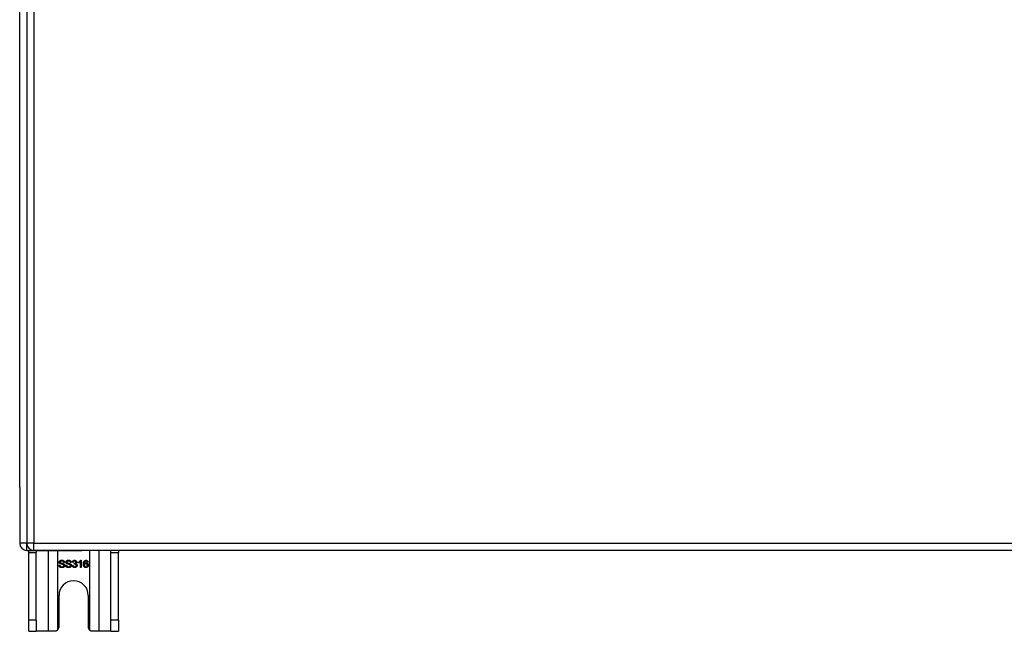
# Model space of a CAD drawing. Header units: inches. Extents: x 20 to 506, y 54 to 236.
# Tile 94 of 245: x 166 to 179, y 126 to 134. Entities that reach past the tile are written whole.
import ezdxf

# ---------------------------------------------------------------- set-up
doc = ezdxf.new("R2010")
doc.units = ezdxf.units.IN
doc.header["$MEASUREMENT"] = 0
doc.layers.add('Visible Edges(ANSI)', color=7, linetype='Continuous', lineweight=25)
doc.layers.add('Visible Tangent Edges(ANSI)', color=7, linetype='Continuous', lineweight=25)

msp = doc.modelspace()

# ---------------------------------------------------------------- linework, layer by layer
at = {"layer": 'Visible Edges(ANSI)'}
for p, q in [((165.75, 156.692), (165.75, 126.972)), ((165.652, 127.746), (165.652, 155.998)), ((165.652, 127.746), (165.652, 126.971)), ((165.751, 126.872), (166.518, 126.872)), ((165.777, 126.841), (165.777, 126.872)), ((165.777, 125.903), (165.777, 126.841)), ((213.454, 126.873), (165.849, 126.873)), ((165.882, 126.872), (165.882, 126.841)), ((165.882, 125.903), (165.882, 126.841)), ((181.847, 126.872), (166.518, 126.872)), ((166.922, 126.841), (166.922, 126.872)), ((166.922, 125.903), (166.922, 126.841)), ((167.027, 126.872), (167.027, 126.841)), ((167.027, 125.903), (167.027, 126.841)), ((166.198, 126.666), (166.211, 126.667)), ((166.275, 126.706), (166.262, 126.705)), ((166.292, 126.666), (166.304, 126.667)), ((166.368, 126.706), (166.356, 126.705)), ((166.385, 126.661), (166.397, 126.662)), ((166.398, 126.706), (166.386, 126.708)), ((166.409, 126.681), (166.41, 126.692)), ((166.471, 126.697), (166.471, 126.709)), ((166.496, 126.634), (166.496, 126.712)), ((166.508, 126.634), (166.496, 126.634)), ((166.5, 126.734), (166.508, 126.734)), ((166.508, 126.734), (166.508, 126.634)), ((166.604, 126.709), (166.591, 126.708)), ((166.199, 125.809), (166.199, 126.247)), ((166.605, 126.247), (166.605, 125.809)), ((165.777, 125.747), (165.777, 125.903)), ((165.882, 125.903), (165.882, 125.747)), ((166.922, 125.747), (166.922, 125.903)), ((167.027, 125.903), (167.027, 125.747)), ((165.777, 125.747), (165.882, 125.747)), ((166.046, 125.747), (165.882, 125.747)), ((166.137, 125.747), (166.046, 125.747)), ((166.758, 125.747), (166.667, 125.747)), ((166.922, 125.747), (166.758, 125.747)), ((166.922, 125.747), (167.027, 125.747))]:
    msp.add_line(p, q, dxfattribs=at)
at = {"layer": 'Visible Edges(ANSI)', "flags": 128}
for points in [[(166.241, 126.632), (166.238, 126.632), (166.235, 126.633), (166.232, 126.633), (166.229, 126.633), (166.226, 126.634), (166.223, 126.635), (166.221, 126.635), (166.218, 126.636), (166.216, 126.637), (166.214, 126.639), (166.212, 126.64), (166.21, 126.641), (166.208, 126.643), (166.207, 126.644), (166.205, 126.646), (166.204, 126.648), (166.203, 126.65), (166.202, 126.652), (166.201, 126.654), (166.2, 126.657), (166.199, 126.659), (166.199, 126.661), (166.199, 126.664), (166.198, 126.666)], [(166.202, 126.708), (166.202, 126.71), (166.202, 126.712), (166.203, 126.714), (166.203, 126.716), (166.204, 126.717), (166.205, 126.719), (166.206, 126.721), (166.207, 126.722), (166.208, 126.724), (166.209, 126.725), (166.21, 126.727), (166.212, 126.728), (166.213, 126.729), (166.215, 126.73), (166.217, 126.731), (166.219, 126.732), (166.221, 126.733), (166.223, 126.734), (166.226, 126.734), (166.228, 126.735), (166.23, 126.735), (166.233, 126.736), (166.235, 126.736), (166.237, 126.736)], [(166.216, 126.686), (166.215, 126.687), (166.214, 126.688), (166.213, 126.688), (166.212, 126.689), (166.211, 126.69), (166.21, 126.691), (166.209, 126.691), (166.208, 126.692), (166.208, 126.693), (166.207, 126.694), (166.206, 126.695), (166.206, 126.696), (166.205, 126.697), (166.205, 126.698), (166.204, 126.699), (166.204, 126.7), (166.203, 126.701), (166.203, 126.702), (166.203, 126.703), (166.203, 126.704), (166.202, 126.705), (166.202, 126.706), (166.202, 126.707), (166.202, 126.708)], [(166.211, 126.667), (166.211, 126.665), (166.212, 126.664), (166.212, 126.662), (166.212, 126.66), (166.213, 126.659), (166.214, 126.657), (166.214, 126.656), (166.215, 126.655), (166.216, 126.654), (166.217, 126.653), (166.218, 126.652), (166.219, 126.651), (166.221, 126.65), (166.222, 126.649), (166.224, 126.648), (166.225, 126.647), (166.227, 126.646), (166.229, 126.646), (166.231, 126.645), (166.232, 126.645), (166.234, 126.645), (166.236, 126.644), (166.238, 126.644), (166.241, 126.644)], [(166.238, 126.724), (166.236, 126.724), (166.234, 126.724), (166.232, 126.724), (166.231, 126.724), (166.229, 126.723), (166.228, 126.723), (166.226, 126.723), (166.225, 126.722), (166.224, 126.722), (166.222, 126.721), (166.221, 126.72), (166.22, 126.72), (166.22, 126.719), (166.219, 126.718), (166.218, 126.717), (166.217, 126.717), (166.217, 126.716), (166.216, 126.715), (166.216, 126.714), (166.216, 126.713), (166.215, 126.712), (166.215, 126.711), (166.215, 126.71), (166.215, 126.709)], [(166.215, 126.709), (166.215, 126.709), (166.215, 126.708), (166.215, 126.708), (166.215, 126.707), (166.215, 126.707), (166.215, 126.707), (166.215, 126.706), (166.215, 126.706), (166.215, 126.705), (166.216, 126.705), (166.216, 126.705), (166.216, 126.704), (166.216, 126.704), (166.216, 126.703), (166.216, 126.703), (166.217, 126.703), (166.217, 126.702), (166.217, 126.702), (166.217, 126.702), (166.218, 126.701), (166.218, 126.701), (166.218, 126.701), (166.219, 126.7), (166.219, 126.7)], [(166.254, 126.675), (166.253, 126.676), (166.252, 126.676), (166.251, 126.676), (166.25, 126.677), (166.249, 126.677), (166.247, 126.677), (166.246, 126.678), (166.244, 126.678), (166.242, 126.679), (166.24, 126.679), (166.238, 126.68), (166.236, 126.68), (166.234, 126.681), (166.231, 126.681), (166.229, 126.682), (166.227, 126.682), (166.226, 126.683), (166.224, 126.683), (166.222, 126.684), (166.221, 126.684), (166.22, 126.685), (166.218, 126.685), (166.217, 126.686), (166.216, 126.686)], [(166.219, 126.7), (166.22, 126.7), (166.22, 126.699), (166.222, 126.698), (166.223, 126.698), (166.224, 126.697), (166.226, 126.697), (166.228, 126.696), (166.229, 126.696), (166.232, 126.695), (166.234, 126.694), (166.236, 126.694), (166.239, 126.693), (166.242, 126.692), (166.244, 126.692), (166.246, 126.691), (166.249, 126.691), (166.251, 126.69), (166.253, 126.69), (166.254, 126.689), (166.256, 126.689), (166.257, 126.688), (166.259, 126.688), (166.26, 126.687), (166.261, 126.687)], [(166.237, 126.736), (166.24, 126.736), (166.243, 126.736), (166.245, 126.735), (166.248, 126.735), (166.25, 126.734), (166.253, 126.734), (166.255, 126.733), (166.257, 126.732), (166.259, 126.731), (166.261, 126.73), (166.263, 126.729), (166.265, 126.728), (166.266, 126.726), (166.268, 126.725), (166.269, 126.723), (166.27, 126.722), (166.271, 126.72), (166.272, 126.718), (166.273, 126.716), (166.274, 126.714), (166.274, 126.712), (166.275, 126.71), (166.275, 126.708), (166.275, 126.706)], [(166.262, 126.705), (166.262, 126.706), (166.262, 126.708), (166.262, 126.709), (166.261, 126.711), (166.261, 126.712), (166.26, 126.713), (166.26, 126.714), (166.259, 126.716), (166.258, 126.717), (166.257, 126.718), (166.257, 126.718), (166.256, 126.719), (166.255, 126.72), (166.253, 126.721), (166.252, 126.721), (166.251, 126.722), (166.25, 126.722), (166.248, 126.723), (166.247, 126.723), (166.245, 126.724), (166.243, 126.724), (166.242, 126.724), (166.24, 126.724), (166.238, 126.724)], [(166.278, 126.662), (166.278, 126.66), (166.278, 126.658), (166.277, 126.656), (166.277, 126.655), (166.276, 126.653), (166.276, 126.651), (166.275, 126.649), (166.274, 126.647), (166.272, 126.646), (166.271, 126.644), (166.27, 126.642), (166.268, 126.641), (166.266, 126.64), (166.264, 126.638), (166.262, 126.637), (166.26, 126.636), (166.258, 126.635), (166.256, 126.635), (166.254, 126.634), (166.251, 126.633), (166.249, 126.633), (166.246, 126.633), (166.244, 126.632), (166.241, 126.632)], [(166.241, 126.644), (166.242, 126.644), (166.244, 126.644), (166.246, 126.644), (166.248, 126.645), (166.249, 126.645), (166.251, 126.645), (166.252, 126.646), (166.254, 126.646), (166.255, 126.647), (166.257, 126.648), (166.258, 126.648), (166.259, 126.649), (166.26, 126.65), (166.261, 126.651), (166.262, 126.652), (166.263, 126.653), (166.263, 126.654), (166.264, 126.655), (166.264, 126.656), (166.265, 126.657), (166.265, 126.658), (166.265, 126.659), (166.265, 126.66), (166.265, 126.661)], [(166.265, 126.661), (166.265, 126.662), (166.265, 126.663), (166.265, 126.663), (166.265, 126.664), (166.265, 126.665), (166.265, 126.666), (166.264, 126.666), (166.264, 126.667), (166.264, 126.668), (166.264, 126.668), (166.263, 126.669), (166.263, 126.669), (166.262, 126.67), (166.262, 126.671), (166.261, 126.671), (166.26, 126.672), (166.26, 126.672), (166.259, 126.673), (166.258, 126.673), (166.257, 126.674), (166.257, 126.674), (166.256, 126.674), (166.255, 126.675), (166.254, 126.675)], [(166.261, 126.687), (166.263, 126.686), (166.264, 126.685), (166.265, 126.685), (166.266, 126.684), (166.268, 126.683), (166.269, 126.682), (166.27, 126.681), (166.271, 126.68), (166.272, 126.679), (166.272, 126.678), (166.273, 126.677), (166.274, 126.676), (166.275, 126.675), (166.275, 126.674), (166.276, 126.673), (166.276, 126.672), (166.277, 126.671), (166.277, 126.67), (166.277, 126.669), (166.278, 126.667), (166.278, 126.666), (166.278, 126.665), (166.278, 126.664), (166.278, 126.662)], [(166.334, 126.632), (166.331, 126.632), (166.328, 126.633), (166.325, 126.633), (166.322, 126.633), (166.319, 126.634), (166.316, 126.635), (166.314, 126.635), (166.312, 126.636), (166.309, 126.637), (166.307, 126.639), (166.305, 126.64), (166.303, 126.641), (166.302, 126.643), (166.3, 126.644), (166.299, 126.646), (166.297, 126.648), (166.296, 126.65), (166.295, 126.652), (166.294, 126.654), (166.293, 126.657), (166.293, 126.659), (166.292, 126.661), (166.292, 126.664), (166.292, 126.666)], [(166.295, 126.708), (166.295, 126.71), (166.296, 126.712), (166.296, 126.714), (166.297, 126.716), (166.297, 126.717), (166.298, 126.719), (166.299, 126.721), (166.3, 126.722), (166.301, 126.724), (166.302, 126.725), (166.304, 126.727), (166.305, 126.728), (166.307, 126.729), (166.308, 126.73), (166.31, 126.731), (166.312, 126.732), (166.314, 126.733), (166.317, 126.734), (166.319, 126.734), (166.321, 126.735), (166.323, 126.735), (166.326, 126.736), (166.328, 126.736), (166.331, 126.736)], [(166.31, 126.686), (166.308, 126.687), (166.307, 126.688), (166.306, 126.688), (166.305, 126.689), (166.304, 126.69), (166.303, 126.691), (166.302, 126.691), (166.302, 126.692), (166.301, 126.693), (166.3, 126.694), (166.3, 126.695), (166.299, 126.696), (166.298, 126.697), (166.298, 126.698), (166.297, 126.699), (166.297, 126.7), (166.297, 126.701), (166.296, 126.702), (166.296, 126.703), (166.296, 126.704), (166.296, 126.705), (166.296, 126.706), (166.295, 126.707), (166.295, 126.708)], [(166.304, 126.667), (166.304, 126.665), (166.305, 126.664), (166.305, 126.662), (166.306, 126.66), (166.306, 126.659), (166.307, 126.657), (166.308, 126.656), (166.308, 126.655), (166.309, 126.654), (166.31, 126.653), (166.311, 126.652), (166.312, 126.651), (166.314, 126.65), (166.315, 126.649), (166.317, 126.648), (166.318, 126.647), (166.32, 126.646), (166.322, 126.646), (166.324, 126.645), (166.326, 126.645), (166.328, 126.645), (166.33, 126.644), (166.332, 126.644), (166.334, 126.644)], [(166.331, 126.724), (166.329, 126.724), (166.327, 126.724), (166.326, 126.724), (166.324, 126.724), (166.322, 126.723), (166.321, 126.723), (166.319, 126.723), (166.318, 126.722), (166.317, 126.722), (166.316, 126.721), (166.315, 126.72), (166.314, 126.72), (166.313, 126.719), (166.312, 126.718), (166.311, 126.717), (166.311, 126.717), (166.31, 126.716), (166.31, 126.715), (166.309, 126.714), (166.309, 126.713), (166.308, 126.712), (166.308, 126.711), (166.308, 126.71), (166.308, 126.709)], [(166.308, 126.709), (166.308, 126.709), (166.308, 126.708), (166.308, 126.708), (166.308, 126.707), (166.308, 126.707), (166.308, 126.707), (166.308, 126.706), (166.309, 126.706), (166.309, 126.705), (166.309, 126.705), (166.309, 126.705), (166.309, 126.704), (166.309, 126.704), (166.309, 126.703), (166.31, 126.703), (166.31, 126.703), (166.31, 126.702), (166.31, 126.702), (166.311, 126.702), (166.311, 126.701), (166.311, 126.701), (166.311, 126.701), (166.312, 126.7), (166.312, 126.7)], [(166.347, 126.675), (166.346, 126.676), (166.345, 126.676), (166.344, 126.676), (166.343, 126.677), (166.342, 126.677), (166.34, 126.677), (166.339, 126.678), (166.337, 126.678), (166.335, 126.679), (166.333, 126.679), (166.331, 126.68), (166.329, 126.68), (166.327, 126.681), (166.325, 126.681), (166.323, 126.682), (166.321, 126.682), (166.319, 126.683), (166.317, 126.683), (166.316, 126.684), (166.314, 126.684), (166.313, 126.685), (166.312, 126.685), (166.311, 126.686), (166.31, 126.686)], [(166.312, 126.7), (166.313, 126.7), (166.314, 126.699), (166.315, 126.698), (166.316, 126.698), (166.317, 126.697), (166.319, 126.697), (166.321, 126.696), (166.323, 126.696), (166.325, 126.695), (166.327, 126.694), (166.33, 126.694), (166.332, 126.693), (166.335, 126.692), (166.337, 126.692), (166.34, 126.691), (166.342, 126.691), (166.344, 126.69), (166.346, 126.69), (166.348, 126.689), (166.349, 126.689), (166.351, 126.688), (166.352, 126.688), (166.353, 126.687), (166.354, 126.687)], [(166.331, 126.736), (166.333, 126.736), (166.336, 126.736), (166.339, 126.735), (166.341, 126.735), (166.344, 126.734), (166.346, 126.734), (166.348, 126.733), (166.35, 126.732), (166.352, 126.731), (166.354, 126.73), (166.356, 126.729), (166.358, 126.728), (166.359, 126.726), (166.361, 126.725), (166.362, 126.723), (166.363, 126.722), (166.365, 126.72), (166.365, 126.718), (166.366, 126.716), (166.367, 126.714), (166.368, 126.712), (166.368, 126.71), (166.368, 126.708), (166.368, 126.706)], [(166.356, 126.705), (166.356, 126.706), (166.355, 126.708), (166.355, 126.709), (166.355, 126.711), (166.354, 126.712), (166.353, 126.713), (166.353, 126.714), (166.352, 126.716), (166.351, 126.717), (166.351, 126.718), (166.35, 126.718), (166.349, 126.719), (166.348, 126.72), (166.347, 126.721), (166.345, 126.721), (166.344, 126.722), (166.343, 126.722), (166.341, 126.723), (166.34, 126.723), (166.338, 126.724), (166.337, 126.724), (166.335, 126.724), (166.333, 126.724), (166.331, 126.724)], [(166.371, 126.662), (166.371, 126.66), (166.371, 126.658), (166.371, 126.656), (166.37, 126.655), (166.37, 126.653), (166.369, 126.651), (166.368, 126.649), (166.367, 126.647), (166.366, 126.646), (166.364, 126.644), (166.363, 126.642), (166.361, 126.641), (166.359, 126.64), (166.358, 126.638), (166.356, 126.637), (166.354, 126.636), (166.351, 126.635), (166.349, 126.635), (166.347, 126.634), (166.345, 126.633), (166.342, 126.633), (166.34, 126.633), (166.337, 126.632), (166.334, 126.632)], [(166.334, 126.644), (166.336, 126.644), (166.337, 126.644), (166.339, 126.644), (166.341, 126.645), (166.343, 126.645), (166.344, 126.645), (166.346, 126.646), (166.347, 126.646), (166.349, 126.647), (166.35, 126.648), (166.351, 126.648), (166.352, 126.649), (166.353, 126.65), (166.354, 126.651), (166.355, 126.652), (166.356, 126.653), (166.356, 126.654), (166.357, 126.655), (166.358, 126.656), (166.358, 126.657), (166.358, 126.658), (166.358, 126.659), (166.359, 126.66), (166.359, 126.661)], [(166.359, 126.661), (166.359, 126.662), (166.359, 126.663), (166.358, 126.663), (166.358, 126.664), (166.358, 126.665), (166.358, 126.666), (166.358, 126.666), (166.357, 126.667), (166.357, 126.668), (166.357, 126.668), (166.356, 126.669), (166.356, 126.669), (166.355, 126.67), (166.355, 126.671), (166.354, 126.671), (166.354, 126.672), (166.353, 126.672), (166.352, 126.673), (166.352, 126.673), (166.351, 126.674), (166.35, 126.674), (166.349, 126.674), (166.348, 126.675), (166.347, 126.675)], [(166.354, 126.687), (166.356, 126.686), (166.357, 126.685), (166.358, 126.685), (166.36, 126.684), (166.361, 126.683), (166.362, 126.682), (166.363, 126.681), (166.364, 126.68), (166.365, 126.679), (166.366, 126.678), (166.366, 126.677), (166.367, 126.676), (166.368, 126.675), (166.368, 126.674), (166.369, 126.673), (166.369, 126.672), (166.37, 126.671), (166.37, 126.67), (166.371, 126.669), (166.371, 126.667), (166.371, 126.666), (166.371, 126.665), (166.371, 126.664), (166.371, 126.662)], [(166.416, 126.632), (166.414, 126.632), (166.412, 126.633), (166.41, 126.633), (166.408, 126.633), (166.406, 126.634), (166.404, 126.634), (166.402, 126.635), (166.401, 126.636), (166.399, 126.637), (166.397, 126.638), (166.396, 126.639), (166.394, 126.64), (166.393, 126.642), (166.392, 126.643), (166.391, 126.644), (166.389, 126.646), (166.388, 126.648), (166.388, 126.649), (166.387, 126.651), (166.386, 126.653), (166.386, 126.655), (166.385, 126.657), (166.385, 126.658), (166.385, 126.661)], [(166.386, 126.708), (166.386, 126.711), (166.387, 126.712), (166.387, 126.714), (166.388, 126.716), (166.389, 126.718), (166.389, 126.719), (166.39, 126.721), (166.391, 126.722), (166.392, 126.724), (166.393, 126.725), (166.395, 126.726), (166.396, 126.728), (166.397, 126.729), (166.399, 126.73), (166.4, 126.731), (166.402, 126.731), (166.403, 126.732), (166.405, 126.733), (166.407, 126.733), (166.408, 126.734), (166.41, 126.734), (166.412, 126.734), (166.414, 126.734), (166.416, 126.734)], [(166.397, 126.662), (166.397, 126.66), (166.398, 126.659), (166.398, 126.657), (166.399, 126.656), (166.399, 126.654), (166.4, 126.653), (166.4, 126.652), (166.401, 126.651), (166.402, 126.65), (166.402, 126.649), (166.403, 126.648), (166.404, 126.647), (166.405, 126.646), (166.406, 126.646), (166.407, 126.645), (166.408, 126.645), (166.409, 126.644), (166.41, 126.644), (166.411, 126.643), (166.412, 126.643), (166.413, 126.643), (166.414, 126.643), (166.415, 126.643), (166.416, 126.642)], [(166.416, 126.724), (166.415, 126.724), (166.414, 126.724), (166.413, 126.724), (166.412, 126.724), (166.411, 126.724), (166.41, 126.723), (166.409, 126.723), (166.408, 126.722), (166.407, 126.722), (166.406, 126.721), (166.405, 126.721), (166.404, 126.72), (166.403, 126.719), (166.403, 126.718), (166.402, 126.717), (166.401, 126.716), (166.401, 126.715), (166.4, 126.714), (166.4, 126.713), (166.399, 126.712), (166.399, 126.711), (166.399, 126.709), (166.398, 126.708), (166.398, 126.706)], [(166.417, 126.683), (166.417, 126.683), (166.417, 126.683), (166.416, 126.683), (166.416, 126.683), (166.416, 126.683), (166.416, 126.683), (166.415, 126.683), (166.415, 126.683), (166.415, 126.683), (166.414, 126.683), (166.414, 126.683), (166.414, 126.682), (166.413, 126.682), (166.413, 126.682), (166.412, 126.682), (166.412, 126.682), (166.412, 126.682), (166.411, 126.682), (166.411, 126.682), (166.41, 126.682), (166.41, 126.682), (166.41, 126.682), (166.409, 126.682), (166.409, 126.681)], [(166.41, 126.692), (166.41, 126.692), (166.41, 126.692), (166.41, 126.692), (166.41, 126.692), (166.411, 126.692), (166.411, 126.692), (166.411, 126.692), (166.411, 126.692), (166.411, 126.692), (166.411, 126.692), (166.411, 126.692), (166.411, 126.692), (166.411, 126.692), (166.411, 126.692), (166.411, 126.692), (166.412, 126.692), (166.412, 126.692), (166.412, 126.692), (166.412, 126.692), (166.412, 126.692), (166.412, 126.692), (166.412, 126.692), (166.412, 126.692), (166.412, 126.692)], [(166.412, 126.692), (166.413, 126.692), (166.415, 126.692), (166.416, 126.692), (166.417, 126.692), (166.418, 126.693), (166.42, 126.693), (166.421, 126.693), (166.422, 126.694), (166.423, 126.694), (166.424, 126.695), (166.425, 126.695), (166.426, 126.696), (166.427, 126.697), (166.428, 126.698), (166.429, 126.698), (166.43, 126.699), (166.43, 126.7), (166.431, 126.701), (166.431, 126.702), (166.432, 126.704), (166.432, 126.705), (166.432, 126.706), (166.432, 126.707), (166.432, 126.709)], [(166.416, 126.734), (166.418, 126.734), (166.42, 126.734), (166.422, 126.734), (166.424, 126.734), (166.426, 126.733), (166.427, 126.732), (166.429, 126.732), (166.431, 126.731), (166.433, 126.73), (166.434, 126.729), (166.436, 126.728), (166.437, 126.727), (166.438, 126.726), (166.439, 126.724), (166.44, 126.723), (166.441, 126.721), (166.442, 126.72), (166.443, 126.718), (166.444, 126.717), (166.444, 126.715), (166.445, 126.713), (166.445, 126.712), (166.445, 126.71), (166.445, 126.708)], [(166.432, 126.709), (166.432, 126.71), (166.432, 126.711), (166.432, 126.712), (166.432, 126.713), (166.432, 126.714), (166.431, 126.715), (166.431, 126.716), (166.43, 126.717), (166.43, 126.718), (166.429, 126.718), (166.429, 126.719), (166.428, 126.72), (166.427, 126.721), (166.426, 126.721), (166.425, 126.722), (166.425, 126.722), (166.424, 126.723), (166.423, 126.723), (166.422, 126.724), (166.421, 126.724), (166.42, 126.724), (166.418, 126.724), (166.417, 126.724), (166.416, 126.724)], [(166.45, 126.664), (166.45, 126.661), (166.45, 126.659), (166.449, 126.657), (166.449, 126.655), (166.448, 126.653), (166.448, 126.652), (166.447, 126.65), (166.446, 126.648), (166.445, 126.646), (166.443, 126.645), (166.442, 126.643), (166.44, 126.641), (166.439, 126.64), (166.437, 126.639), (166.435, 126.637), (166.434, 126.636), (166.432, 126.635), (166.43, 126.635), (166.428, 126.634), (166.425, 126.633), (166.423, 126.633), (166.421, 126.633), (166.419, 126.632), (166.416, 126.632)], [(166.416, 126.642), (166.418, 126.643), (166.419, 126.643), (166.421, 126.643), (166.422, 126.643), (166.423, 126.644), (166.424, 126.644), (166.426, 126.645), (166.427, 126.645), (166.428, 126.646), (166.429, 126.647), (166.43, 126.648), (166.431, 126.649), (166.432, 126.65), (166.433, 126.651), (166.434, 126.652), (166.434, 126.653), (166.435, 126.654), (166.435, 126.655), (166.436, 126.656), (166.436, 126.658), (166.437, 126.659), (166.437, 126.66), (166.437, 126.662), (166.437, 126.663)], [(166.437, 126.663), (166.437, 126.665), (166.437, 126.666), (166.437, 126.667), (166.436, 126.669), (166.436, 126.67), (166.436, 126.671), (166.435, 126.672), (166.435, 126.673), (166.434, 126.674), (166.433, 126.675), (166.432, 126.676), (166.431, 126.677), (166.43, 126.678), (166.43, 126.679), (166.428, 126.68), (166.427, 126.68), (166.426, 126.681), (166.425, 126.681), (166.424, 126.682), (166.423, 126.682), (166.421, 126.682), (166.42, 126.683), (166.419, 126.683), (166.417, 126.683)], [(166.445, 126.708), (166.445, 126.707), (166.445, 126.706), (166.445, 126.705), (166.445, 126.704), (166.445, 126.703), (166.444, 126.702), (166.444, 126.701), (166.444, 126.7), (166.443, 126.699), (166.443, 126.698), (166.442, 126.698), (166.442, 126.697), (166.441, 126.696), (166.44, 126.695), (166.44, 126.694), (166.439, 126.693), (166.438, 126.693), (166.437, 126.692), (166.436, 126.691), (166.436, 126.691), (166.435, 126.69), (166.434, 126.689), (166.432, 126.689), (166.431, 126.688)], [(166.431, 126.688), (166.433, 126.688), (166.434, 126.687), (166.436, 126.687), (166.437, 126.686), (166.438, 126.686), (166.439, 126.685), (166.44, 126.684), (166.441, 126.684), (166.442, 126.683), (166.443, 126.682), (166.444, 126.681), (166.445, 126.68), (166.446, 126.679), (166.447, 126.677), (166.447, 126.676), (166.448, 126.675), (166.448, 126.674), (166.449, 126.672), (166.449, 126.671), (166.449, 126.67), (166.45, 126.668), (166.45, 126.667), (166.45, 126.665), (166.45, 126.664)], [(166.471, 126.709), (166.473, 126.71), (166.475, 126.711), (166.476, 126.712), (166.478, 126.713), (166.48, 126.714), (166.481, 126.715), (166.483, 126.716), (166.484, 126.717), (166.485, 126.718), (166.487, 126.719), (166.488, 126.72), (166.489, 126.721), (166.491, 126.722), (166.492, 126.723), (166.493, 126.724), (166.494, 126.726), (166.495, 126.727), (166.496, 126.728), (166.497, 126.729), (166.498, 126.73), (166.498, 126.731), (166.499, 126.732), (166.5, 126.733), (166.5, 126.734)], [(166.496, 126.712), (166.495, 126.712), (166.494, 126.711), (166.494, 126.71), (166.493, 126.709), (166.492, 126.709), (166.491, 126.708), (166.49, 126.707), (166.489, 126.707), (166.488, 126.706), (166.487, 126.705), (166.486, 126.705), (166.484, 126.704), (166.483, 126.703), (166.482, 126.702), (166.481, 126.702), (166.48, 126.701), (166.479, 126.701), (166.478, 126.7), (166.477, 126.7), (166.475, 126.699), (166.474, 126.699), (166.473, 126.698), (166.472, 126.698), (166.471, 126.697)], [(166.539, 126.681), (166.539, 126.683), (166.539, 126.686), (166.539, 126.688), (166.54, 126.69), (166.54, 126.692), (166.54, 126.694), (166.54, 126.696), (166.54, 126.698), (166.541, 126.7), (166.541, 126.702), (166.542, 126.704), (166.542, 126.706), (166.542, 126.708), (166.543, 126.709), (166.543, 126.711), (166.544, 126.712), (166.545, 126.714), (166.545, 126.715), (166.546, 126.717), (166.547, 126.718), (166.547, 126.719), (166.548, 126.721), (166.549, 126.722), (166.55, 126.723)], [(166.574, 126.632), (166.571, 126.632), (166.569, 126.633), (166.567, 126.633), (166.564, 126.634), (166.562, 126.634), (166.56, 126.635), (166.558, 126.636), (166.556, 126.637), (166.554, 126.639), (166.552, 126.64), (166.551, 126.642), (166.549, 126.644), (166.547, 126.646), (166.546, 126.648), (166.545, 126.65), (166.544, 126.653), (166.543, 126.656), (166.542, 126.659), (166.541, 126.662), (166.54, 126.665), (166.54, 126.669), (166.54, 126.673), (166.539, 126.677), (166.539, 126.681)], [(166.55, 126.723), (166.551, 126.724), (166.552, 126.725), (166.552, 126.726), (166.553, 126.726), (166.554, 126.727), (166.555, 126.728), (166.556, 126.729), (166.557, 126.729), (166.558, 126.73), (166.559, 126.731), (166.56, 126.731), (166.561, 126.732), (166.562, 126.732), (166.563, 126.732), (166.564, 126.733), (166.565, 126.733), (166.566, 126.733), (166.568, 126.734), (166.569, 126.734), (166.57, 126.734), (166.571, 126.734), (166.573, 126.734), (166.574, 126.734), (166.575, 126.734)], [(166.564, 126.721), (166.563, 126.72), (166.562, 126.72), (166.561, 126.719), (166.561, 126.718), (166.56, 126.717), (166.559, 126.716), (166.558, 126.715), (166.557, 126.714), (166.557, 126.713), (166.556, 126.711), (166.556, 126.71), (166.555, 126.709), (166.554, 126.707), (166.554, 126.706), (166.553, 126.704), (166.553, 126.703), (166.553, 126.701), (166.552, 126.699), (166.552, 126.697), (166.552, 126.695), (166.552, 126.693), (166.552, 126.69), (166.551, 126.688), (166.551, 126.686)], [(166.551, 126.686), (166.552, 126.687), (166.553, 126.688), (166.554, 126.689), (166.555, 126.69), (166.555, 126.691), (166.556, 126.691), (166.557, 126.692), (166.558, 126.693), (166.559, 126.694), (166.56, 126.694), (166.561, 126.695), (166.562, 126.696), (166.563, 126.696), (166.564, 126.697), (166.566, 126.697), (166.567, 126.697), (166.568, 126.698), (166.569, 126.698), (166.57, 126.698), (166.571, 126.699), (166.572, 126.699), (166.573, 126.699), (166.575, 126.699), (166.576, 126.699)], [(166.573, 126.688), (166.572, 126.688), (166.571, 126.688), (166.569, 126.688), (166.568, 126.687), (166.567, 126.687), (166.566, 126.687), (166.564, 126.686), (166.563, 126.685), (166.562, 126.685), (166.561, 126.684), (166.56, 126.683), (166.559, 126.682), (166.558, 126.681), (166.557, 126.68), (166.557, 126.679), (166.556, 126.678), (166.555, 126.676), (166.555, 126.675), (166.554, 126.674), (166.554, 126.672), (166.554, 126.671), (166.554, 126.67), (166.553, 126.668), (166.553, 126.666)], [(166.553, 126.666), (166.553, 126.665), (166.554, 126.663), (166.554, 126.662), (166.554, 126.66), (166.554, 126.659), (166.555, 126.657), (166.555, 126.656), (166.556, 126.654), (166.557, 126.653), (166.558, 126.652), (166.558, 126.65), (166.559, 126.649), (166.56, 126.648), (166.561, 126.647), (166.562, 126.646), (166.564, 126.645), (166.565, 126.645), (166.566, 126.644), (166.567, 126.644), (166.569, 126.643), (166.57, 126.643), (166.571, 126.643), (166.572, 126.642), (166.574, 126.642)], [(166.574, 126.724), (166.574, 126.724), (166.573, 126.724), (166.573, 126.724), (166.572, 126.724), (166.572, 126.724), (166.572, 126.724), (166.571, 126.724), (166.571, 126.724), (166.57, 126.724), (166.57, 126.724), (166.569, 126.724), (166.569, 126.724), (166.568, 126.723), (166.568, 126.723), (166.568, 126.723), (166.567, 126.723), (166.567, 126.723), (166.566, 126.722), (166.566, 126.722), (166.566, 126.722), (166.565, 126.722), (166.565, 126.722), (166.564, 126.721), (166.564, 126.721)], [(166.593, 126.666), (166.593, 126.667), (166.593, 126.669), (166.592, 126.671), (166.592, 126.672), (166.592, 126.674), (166.591, 126.675), (166.591, 126.676), (166.59, 126.678), (166.59, 126.679), (166.589, 126.68), (166.588, 126.681), (166.587, 126.682), (166.586, 126.683), (166.585, 126.684), (166.584, 126.685), (166.583, 126.685), (166.582, 126.686), (166.581, 126.687), (166.58, 126.687), (166.579, 126.687), (166.577, 126.688), (166.576, 126.688), (166.575, 126.688), (166.573, 126.688)], [(166.587, 126.719), (166.586, 126.72), (166.586, 126.72), (166.585, 126.72), (166.585, 126.721), (166.585, 126.721), (166.584, 126.721), (166.584, 126.722), (166.583, 126.722), (166.583, 126.722), (166.582, 126.723), (166.582, 126.723), (166.581, 126.723), (166.581, 126.723), (166.58, 126.723), (166.58, 126.724), (166.579, 126.724), (166.578, 126.724), (166.578, 126.724), (166.577, 126.724), (166.577, 126.724), (166.576, 126.724), (166.576, 126.724), (166.575, 126.724), (166.574, 126.724)], [(166.574, 126.642), (166.575, 126.642), (166.576, 126.643), (166.577, 126.643), (166.579, 126.643), (166.58, 126.643), (166.581, 126.644), (166.582, 126.645), (166.583, 126.645), (166.584, 126.646), (166.585, 126.647), (166.586, 126.648), (166.587, 126.649), (166.588, 126.65), (166.589, 126.651), (166.59, 126.652), (166.59, 126.653), (166.591, 126.655), (166.591, 126.656), (166.592, 126.658), (166.592, 126.659), (166.592, 126.661), (166.593, 126.662), (166.593, 126.664), (166.593, 126.666)], [(166.605, 126.666), (166.605, 126.664), (166.605, 126.662), (166.605, 126.66), (166.604, 126.657), (166.604, 126.655), (166.603, 126.653), (166.602, 126.651), (166.601, 126.649), (166.6, 126.647), (166.599, 126.645), (166.598, 126.644), (166.596, 126.642), (166.595, 126.64), (166.593, 126.639), (166.592, 126.638), (166.59, 126.637), (166.588, 126.636), (166.586, 126.635), (166.585, 126.634), (166.583, 126.633), (166.58, 126.633), (166.578, 126.633), (166.576, 126.632), (166.574, 126.632)], [(166.575, 126.734), (166.577, 126.734), (166.579, 126.734), (166.581, 126.734), (166.583, 126.734), (166.584, 126.733), (166.586, 126.733), (166.587, 126.732), (166.589, 126.731), (166.59, 126.731), (166.592, 126.73), (166.593, 126.729), (166.595, 126.728), (166.596, 126.727), (166.597, 126.725), (166.598, 126.724), (166.599, 126.723), (166.6, 126.721), (166.601, 126.72), (166.601, 126.718), (166.602, 126.717), (166.602, 126.715), (166.603, 126.713), (166.603, 126.711), (166.604, 126.709)], [(166.576, 126.699), (166.578, 126.699), (166.58, 126.699), (166.582, 126.698), (166.584, 126.698), (166.585, 126.697), (166.587, 126.697), (166.589, 126.696), (166.591, 126.695), (166.592, 126.694), (166.594, 126.693), (166.595, 126.691), (166.597, 126.69), (166.598, 126.688), (166.599, 126.687), (166.6, 126.685), (166.601, 126.683), (166.602, 126.681), (166.603, 126.679), (166.604, 126.678), (166.604, 126.675), (166.605, 126.673), (166.605, 126.671), (166.605, 126.669), (166.605, 126.666)], [(166.591, 126.708), (166.591, 126.709), (166.591, 126.71), (166.591, 126.71), (166.591, 126.711), (166.591, 126.711), (166.59, 126.712), (166.59, 126.712), (166.59, 126.713), (166.59, 126.713), (166.59, 126.714), (166.59, 126.714), (166.589, 126.715), (166.589, 126.715), (166.589, 126.716), (166.589, 126.716), (166.589, 126.716), (166.588, 126.717), (166.588, 126.717), (166.588, 126.718), (166.588, 126.718), (166.587, 126.718), (166.587, 126.718), (166.587, 126.719), (166.587, 126.719)], [(166.181, 125.765), (166.179, 125.763), (166.178, 125.762), (166.176, 125.761), (166.175, 125.759), (166.173, 125.758), (166.171, 125.757), (166.17, 125.756), (166.168, 125.755), (166.166, 125.754), (166.164, 125.753), (166.162, 125.752), (166.16, 125.751), (166.158, 125.75), (166.156, 125.75), (166.155, 125.749), (166.153, 125.749), (166.151, 125.748), (166.149, 125.748), (166.147, 125.747), (166.145, 125.747), (166.143, 125.747), (166.141, 125.747), (166.139, 125.747), (166.137, 125.747)], [(166.667, 125.747), (166.665, 125.747), (166.663, 125.747), (166.661, 125.747), (166.659, 125.747), (166.657, 125.747), (166.655, 125.748), (166.653, 125.748), (166.651, 125.749), (166.649, 125.749), (166.647, 125.75), (166.645, 125.75), (166.644, 125.751), (166.642, 125.752), (166.64, 125.753), (166.638, 125.754), (166.636, 125.755), (166.634, 125.756), (166.633, 125.757), (166.631, 125.758), (166.629, 125.759), (166.628, 125.761), (166.626, 125.762), (166.625, 125.763), (166.623, 125.765)]]:
    msp.add_lwpolyline(points, dxfattribs=at)
at = {"layer": 'Visible Edges(ANSI)'}
for centre, radius, start, end in [((165.751, 126.971), 0.099, 180, 270), ((165.849, 126.972), 0.099, 180, 270), ((166.402, 126.247), 0.203, 0, 180), ((166.137, 125.809), 0.062, 314.9335, 0), ((166.667, 125.809), 0.062, 180, 225.0665)]:
    msp.add_arc(centre, radius, start, end, dxfattribs=at)
at = {"layer": 'Visible Tangent Edges(ANSI)'}
for p, q in [((165.849, 156.692), (165.849, 126.972)), ((165.75, 126.971), (165.652, 126.971)), ((165.849, 126.972), (165.75, 126.972)), ((165.751, 126.872), (165.751, 126.962)), ((165.849, 126.873), (165.849, 126.972)), ((165.849, 126.972), (213.454, 126.972)), ((165.777, 126.841), (165.882, 126.841)), ((166.046, 126.872), (166.046, 125.747)), ((166.181, 125.765), (166.181, 126.872)), ((166.623, 126.872), (166.623, 125.765)), ((166.758, 125.747), (166.758, 126.872)), ((166.922, 126.841), (167.027, 126.841)), ((165.882, 125.903), (165.777, 125.903)), ((167.027, 125.903), (166.922, 125.903))]:
    msp.add_line(p, q, dxfattribs=at)

doc.saveas('drawing.dxf')
